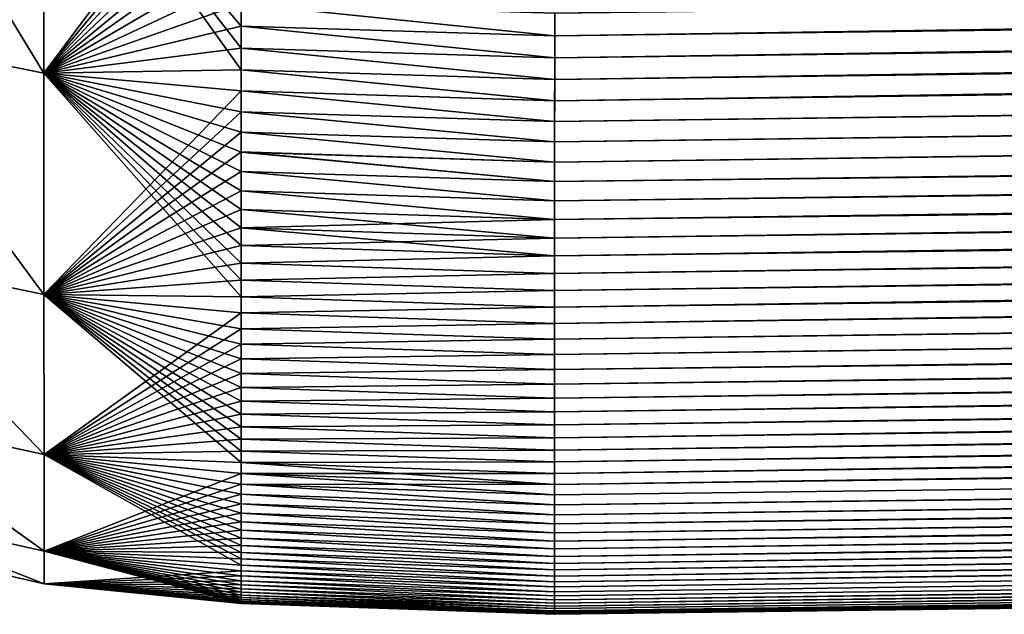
# Model space of a CAD drawing. Header units: metres. Extents: x -2 to 85, y -75 to 96.
# Tile 30 of 256: x 13.247 to 13.437, y -70.995 to -70.881. Entities that reach past the tile are written whole.
import ezdxf

# ---------------------------------------------------------------- set-up
doc = ezdxf.new("R2010")
doc.units = ezdxf.units.M
doc.layers.add('solid_20204500', color=7, linetype='CONTINUOUS')

msp = doc.modelspace()

# ---------------------------------------------------------------- linework, layer by layer
at = {"layer": 'solid_20204500'}
for points in [[(13.349988, -70.89637, 2.429424), (30.022377, -70.678314, 2.210767), (30.022783, -70.643669, 2.276404)], [(13.34999, -70.892273, 2.437833), (13.349988, -70.89637, 2.429424), (30.022783, -70.643669, 2.276404)], [(13.349992, -70.8881, 2.446201), (13.34999, -70.892273, 2.437833), (30.022783, -70.643669, 2.276404)], [(13.349994, -70.883842, 2.454528), (13.349992, -70.8881, 2.446201), (30.022783, -70.643669, 2.276404)], [(13.349996, -70.879517, 2.462812), (13.349994, -70.883842, 2.454528), (30.022783, -70.643669, 2.276404)], [(13.349982, -70.908195, 2.403963), (30.022181, -70.691193, 2.182922), (30.022377, -70.678314, 2.210767)], [(13.349984, -70.904335, 2.412488), (13.349982, -70.908195, 2.403963), (30.022377, -70.678314, 2.210767)], [(13.349986, -70.900391, 2.420975), (13.349984, -70.904335, 2.412488), (30.022377, -70.678314, 2.210767)], [(13.349985, -70.900391, -2.420975), (30.022377, -70.678314, -2.210768), (30.022181, -70.691193, -2.182922)], [(13.349985, -70.900391, -2.420975), (13.349987, -70.89637, -2.429424), (30.022377, -70.678314, -2.210768)], [(13.349988, -70.89637, 2.429424), (13.349986, -70.900391, 2.420975), (30.022377, -70.678314, 2.210767)], [(13.349987, -70.89637, -2.429424), (13.349989, -70.892273, -2.437833), (30.022377, -70.678314, -2.210768)], [(13.349989, -70.892273, -2.437833), (13.349991, -70.8881, -2.446201), (30.022377, -70.678314, -2.210768)], [(13.349991, -70.8881, -2.446201), (13.349993, -70.883842, -2.454528), (30.022377, -70.678314, -2.210768)], [(13.349993, -70.883842, -2.454528), (13.349995, -70.879517, -2.462812), (30.022377, -70.678314, -2.210768)], [(13.349967, -70.939331, 2.325713), (30.021578, -70.721359, 2.106683), (30.022181, -70.691193, 2.182922)], [(13.349968, -70.936195, 2.334531), (13.349967, -70.939331, 2.325713), (30.022181, -70.691193, 2.182922)], [(13.34997, -70.932983, 2.34332), (13.349968, -70.936195, 2.334531), (30.022181, -70.691193, 2.182922)], [(13.349972, -70.929688, 2.352079), (13.34997, -70.932983, 2.34332), (30.022181, -70.691193, 2.182922)], [(13.349973, -70.926308, 2.360809), (13.349972, -70.929688, 2.352079), (30.022181, -70.691193, 2.182922)], [(13.349975, -70.922852, 2.369507), (13.349973, -70.926308, 2.360809), (30.022181, -70.691193, 2.182922)], [(13.349977, -70.919304, 2.378172), (13.349975, -70.922852, 2.369507), (30.022181, -70.691193, 2.182922)], [(13.349978, -70.91568, 2.386804), (13.349977, -70.919304, 2.378172), (30.022181, -70.691193, 2.182922)], [(13.34998, -70.91198, 2.395401), (13.349978, -70.91568, 2.386804), (30.022181, -70.691193, 2.182922)], [(13.349979, -70.91198, -2.395401), (30.022181, -70.691193, -2.182922), (30.021578, -70.721359, -2.106684)], [(13.349979, -70.91198, -2.395401), (13.349981, -70.908195, -2.403963), (30.022181, -70.691193, -2.182922)], [(13.349982, -70.908195, 2.403963), (13.34998, -70.91198, 2.395401), (30.022181, -70.691193, 2.182922)], [(13.349981, -70.908195, -2.403963), (13.349983, -70.904335, -2.412488), (30.022181, -70.691193, -2.182922)], [(13.349983, -70.904335, -2.412488), (13.349985, -70.900391, -2.420975), (30.022181, -70.691193, -2.182922)], [(13.349964, -70.942375, -2.316869), (30.021578, -70.721359, -2.106684), (30.021389, -70.728683, -2.084897)], [(13.349964, -70.942375, -2.316869), (13.349965, -70.939331, -2.325713), (30.021578, -70.721359, -2.106684)], [(13.349964, -70.945343, 2.307998), (30.021389, -70.728683, 2.084896), (30.021578, -70.721359, 2.106683)], [(13.349965, -70.942375, 2.316869), (13.349964, -70.945343, 2.307998), (30.021578, -70.721359, 2.106683)], [(13.349965, -70.939331, -2.325713), (13.349967, -70.936195, -2.334531), (30.021578, -70.721359, -2.106684)], [(13.349967, -70.939331, 2.325713), (13.349965, -70.942375, 2.316869), (30.021578, -70.721359, 2.106683)], [(13.349967, -70.936195, -2.334531), (13.349969, -70.932983, -2.34332), (30.021578, -70.721359, -2.106684)], [(13.349969, -70.932983, -2.34332), (13.34997, -70.929688, -2.352079), (30.021578, -70.721359, -2.106684)], [(13.34997, -70.929688, -2.352079), (13.349972, -70.926308, -2.360809), (30.021578, -70.721359, -2.106684)], [(13.349972, -70.926308, -2.360809), (13.349974, -70.922852, -2.369507), (30.021578, -70.721359, -2.106684)], [(13.349974, -70.922852, -2.369507), (13.349976, -70.919304, -2.378172), (30.021578, -70.721359, -2.106684)], [(13.349976, -70.919304, -2.378172), (13.349977, -70.91568, -2.386804), (30.021578, -70.721359, -2.106684)], [(13.349977, -70.91568, -2.386804), (13.349979, -70.91198, -2.395401), (30.021578, -70.721359, -2.106684)], [(13.349958, -70.970352, 2.218008), (30.020569, -70.752396, 1.998575), (30.021389, -70.728683, 2.084896)], [(13.349958, -70.968231, 2.227104), (13.349958, -70.970352, 2.218008), (30.021389, -70.728683, 2.084896)], [(13.349958, -70.966026, 2.23618), (13.349958, -70.968231, 2.227104), (30.021389, -70.728683, 2.084896)], [(13.349958, -70.963737, 2.245235), (13.349958, -70.966026, 2.23618), (30.021389, -70.728683, 2.084896)], [(13.349958, -70.961357, 2.254269), (13.349958, -70.963737, 2.245235), (30.021389, -70.728683, 2.084896)], [(13.349959, -70.9589, 2.263282), (13.349958, -70.961357, 2.254269), (30.021389, -70.728683, 2.084896)], [(13.34996, -70.95636, 2.272272), (13.349959, -70.9589, 2.263282), (30.021389, -70.728683, 2.084896)], [(13.34996, -70.953728, 2.281239), (13.34996, -70.95636, 2.272272), (30.021389, -70.728683, 2.084896)], [(13.349961, -70.951019, 2.290183), (13.34996, -70.953728, 2.281239), (30.021389, -70.728683, 2.084896)], [(13.349961, -70.948219, -2.299103), (30.021389, -70.728683, -2.084897), (30.020569, -70.752396, -1.998576)], [(13.349961, -70.948219, -2.299103), (13.349962, -70.945343, -2.307998), (30.021389, -70.728683, -2.084897)], [(13.349962, -70.948219, 2.299103), (13.349961, -70.951019, 2.290183), (30.021389, -70.728683, 2.084896)], [(13.349962, -70.945343, -2.307998), (13.349964, -70.942375, -2.316869), (30.021389, -70.728683, -2.084897)], [(13.349964, -70.945343, 2.307998), (13.349962, -70.948219, 2.299103), (30.021389, -70.728683, 2.084896)], [(13.349957, -70.972389, -2.208892), (30.020569, -70.752396, -1.998576), (30.020414, -70.755714, -1.983431)], [(13.349957, -70.961357, -2.254269), (13.349958, -70.9589, -2.263282), (30.020569, -70.752396, -1.998576)], [(13.349957, -70.963737, -2.245235), (13.349957, -70.961357, -2.254269), (30.020569, -70.752396, -1.998576)], [(13.349957, -70.966026, -2.23618), (13.349957, -70.963737, -2.245235), (30.020569, -70.752396, -1.998576)], [(13.349957, -70.968231, -2.227104), (13.349957, -70.966026, -2.23618), (30.020569, -70.752396, -1.998576)], [(13.349957, -70.970352, -2.218008), (13.349957, -70.968231, -2.227104), (30.020569, -70.752396, -1.998576)], [(13.349957, -70.972389, -2.208892), (13.349957, -70.970352, -2.218008), (30.020569, -70.752396, -1.998576)], [(13.349958, -70.95636, -2.272272), (13.349959, -70.953728, -2.281239), (30.020569, -70.752396, -1.998576)], [(13.349958, -70.9589, -2.263282), (13.349958, -70.95636, -2.272272), (30.020569, -70.752396, -1.998576)], [(13.349958, -70.972389, 2.208892), (30.020414, -70.755714, 1.983431), (30.020569, -70.752396, 1.998575)], [(13.349958, -70.970352, 2.218008), (13.349958, -70.972389, 2.208892), (30.020569, -70.752396, 1.998575)], [(13.349959, -70.953728, -2.281239), (13.34996, -70.951019, -2.290183), (30.020569, -70.752396, -1.998576)], [(13.34996, -70.951019, -2.290183), (13.349961, -70.948219, -2.299103), (30.020569, -70.752396, -1.998576)], [(13.349957, -70.974335, -2.199757), (30.020414, -70.755714, -1.983431), (30.019369, -70.771034, -1.888229)], [(13.349957, -70.974335, -2.199757), (13.349957, -70.972389, -2.208892), (30.020414, -70.755714, -1.983431)], [(13.349958, -70.974335, 2.199757), (13.349959, -70.976204, 2.190604), (30.020414, -70.755714, 1.983431)], [(13.349958, -70.972389, 2.208892), (13.349958, -70.974335, 2.199757), (30.020414, -70.755714, 1.983431)], [(13.349959, -70.977982, 2.181433), (13.34996, -70.979675, 2.172245), (30.020414, -70.755714, 1.983431)], [(13.349959, -70.976204, 2.190604), (13.349959, -70.977982, 2.181433), (30.020414, -70.755714, 1.983431)], [(13.34996, -70.981285, 2.16304), (13.349961, -70.982811, 2.153819), (30.020414, -70.755714, 1.983431)], [(13.34996, -70.979675, 2.172245), (13.34996, -70.981285, 2.16304), (30.020414, -70.755714, 1.983431)], [(13.349961, -70.982811, 2.153819), (13.349962, -70.984245, 2.144582), (30.020414, -70.755714, 1.983431)], [(13.349962, -70.984245, 2.144582), (13.349963, -70.985596, 2.135332), (30.020414, -70.755714, 1.983431)], [(13.349963, -70.985596, 2.135332), (13.349964, -70.986862, 2.126069), (30.020414, -70.755714, 1.983431)], [(13.349964, -70.986862, 2.126069), (13.349965, -70.988037, 2.116794), (30.020414, -70.755714, 1.983431)], [(13.349965, -70.988037, 2.116794), (13.349967, -70.989128, 2.107508), (30.020414, -70.755714, 1.983431)], [(13.349967, -70.989128, 2.107508), (30.019369, -70.771034, 1.888228), (30.020414, -70.755714, 1.983431)], [(13.349957, -70.976204, -2.190604), (13.349957, -70.974335, -2.199757), (30.019369, -70.771034, -1.888229)], [(13.349958, -70.977982, -2.181433), (13.349957, -70.976204, -2.190604), (30.019369, -70.771034, -1.888229)], [(13.349959, -70.979675, -2.172245), (13.349958, -70.977982, -2.181433), (30.019369, -70.771034, -1.888229)], [(13.349959, -70.981285, -2.16304), (13.349959, -70.979675, -2.172245), (30.019369, -70.771034, -1.888229)], [(13.34996, -70.982811, -2.153819), (13.349959, -70.981285, -2.16304), (30.019369, -70.771034, -1.888229)], [(13.349961, -70.984245, -2.144582), (13.34996, -70.982811, -2.153819), (30.019369, -70.771034, -1.888229)], [(13.349962, -70.985596, -2.135332), (13.349961, -70.984245, -2.144582), (30.019369, -70.771034, -1.888229)], [(13.349963, -70.986862, -2.126069), (13.349962, -70.985596, -2.135332), (30.019369, -70.771034, -1.888229)], [(13.349964, -70.988037, -2.116794), (13.349963, -70.986862, -2.126069), (30.019369, -70.771034, -1.888229)], [(13.349966, -70.989128, -2.107508), (13.349964, -70.988037, -2.116794), (30.019369, -70.771034, -1.888229)], [(13.349967, -70.990128, -2.098212), (13.349966, -70.989128, -2.107508), (30.019369, -70.771034, -1.888229)], [(13.349967, -70.990128, -2.098212), (30.019369, -70.771034, -1.888229), (30.019272, -70.771919, -1.879968)], [(13.349967, -70.989128, 2.107508), (13.349968, -70.990128, 2.098212), (30.019369, -70.771034, 1.888228)], [(13.349968, -70.990128, 2.098212), (30.019272, -70.771919, 1.879968), (30.019369, -70.771034, 1.888228)], [(13.349969, -70.991051, -2.088906), (13.349967, -70.990128, -2.098212), (30.019272, -70.771919, -1.879968)], [(13.349968, -70.990128, 2.098212), (13.34997, -70.991051, 2.088906), (30.019272, -70.771919, 1.879968)], [(13.349969, -70.991051, -2.088906), (30.019272, -70.771919, -1.879968), (30.017984, -70.777222, -1.777308)], [(13.34997, -70.991051, 2.088906), (13.349972, -70.991875, 2.079592), (30.019272, -70.771919, 1.879968)], [(13.349972, -70.991875, 2.079592), (13.349974, -70.992622, 2.070269), (30.019272, -70.771919, 1.879968)], [(13.349974, -70.992622, 2.070269), (13.349977, -70.993279, 2.06094), (30.019272, -70.771919, 1.879968)], [(13.349977, -70.993279, 2.06094), (13.349979, -70.993843, 2.051604), (30.019272, -70.771919, 1.879968)], [(13.349979, -70.993843, 2.051604), (13.349982, -70.994324, 2.042263), (30.019272, -70.771919, 1.879968)], [(13.349982, -70.994324, 2.042263), (13.349985, -70.99472, 2.032917), (30.019272, -70.771919, 1.879968)], [(13.349985, -70.99472, 2.032917), (13.349988, -70.995026, 2.023567), (30.019272, -70.771919, 1.879968)], [(13.349988, -70.995026, 2.023567), (13.349992, -70.995247, 2.014215), (30.019272, -70.771919, 1.879968)], [(13.349992, -70.995247, 2.014215), (13.349996, -70.995377, 2.00486), (30.019272, -70.771919, 1.879968)], [(13.349996, -70.995377, 2.00486), (13.35, -70.995415, 1.995504), (30.019272, -70.771919, 1.879968)], [(13.35, -70.995415, 1.995504), (21.683992, -70.886322, 1.886406), (30.019272, -70.771919, 1.879968)], [(13.349971, -70.991875, -2.079592), (13.349969, -70.991051, -2.088906), (30.017984, -70.777222, -1.777308)], [(13.349974, -70.992622, -2.070269), (13.349971, -70.991875, -2.079592), (30.017984, -70.777222, -1.777308)], [(13.349976, -70.993279, -2.06094), (13.349974, -70.992622, -2.070269), (30.017984, -70.777222, -1.777308)], [(13.349978, -70.993843, -2.051604), (13.349976, -70.993279, -2.06094), (30.017984, -70.777222, -1.777308)], [(13.349981, -70.994324, -2.042263), (13.349978, -70.993843, -2.051604), (30.017984, -70.777222, -1.777308)], [(13.349984, -70.99472, -2.032917), (13.349981, -70.994324, -2.042263), (30.017984, -70.777222, -1.777308)], [(13.349988, -70.995026, -2.023567), (13.349984, -70.99472, -2.032917), (30.017984, -70.777222, -1.777308)], [(13.349992, -70.995247, -2.014215), (13.349988, -70.995026, -2.023567), (30.017984, -70.777222, -1.777308)], [(13.349992, -70.995247, -2.014215), (30.017984, -70.777222, -1.777308), (21.683992, -70.886322, -1.886406)], [(13.214342, -70.829941, -2.51984), (13.251477, -70.837158, -2.524389), (13.25149, -70.891075, -2.426834)], [(13.214345, -70.883537, -2.422814), (13.214342, -70.829941, -2.51984), (13.25149, -70.891075, -2.426834)], [(13.214349, -70.829941, 2.519841), (13.214343, -70.88353, 2.422824), (13.25149, -70.891075, 2.426834)], [(13.214349, -70.829941, 2.519841), (13.25149, -70.891075, 2.426834), (13.251477, -70.837158, 2.524389)], [(13.251477, -70.837158, -2.524389), (13.289531, -70.877663, -2.461748), (13.289531, -70.881989, -2.45348)], [(13.251477, -70.837158, -2.524389), (13.289531, -70.881989, -2.45348), (13.289531, -70.88623, -2.445171)], [(13.251477, -70.837158, -2.524389), (13.289531, -70.88623, -2.445171), (13.289531, -70.890396, -2.436823)], [(13.25149, -70.891075, -2.426834), (13.251477, -70.837158, -2.524389), (13.289531, -70.890396, -2.436823)], [(13.251477, -70.837158, 2.524389), (13.25149, -70.891075, 2.426834), (13.289532, -70.840363, 2.526369)], [(13.25149, -70.891075, 2.426834), (13.289532, -70.845284, 2.518446), (13.289532, -70.840363, 2.526369)], [(13.25149, -70.891075, 2.426834), (13.289532, -70.850136, 2.510478), (13.289532, -70.845284, 2.518446)], [(13.25149, -70.891075, 2.426834), (13.289532, -70.854912, 2.502465), (13.289532, -70.850136, 2.510478)], [(13.25149, -70.891075, 2.426834), (13.289531, -70.859619, 2.494408), (13.289532, -70.854912, 2.502465)], [(13.25149, -70.891075, 2.426834), (13.289531, -70.864243, 2.486307), (13.289531, -70.859619, 2.494408)], [(13.25149, -70.891075, 2.426834), (13.289531, -70.868797, 2.478163), (13.289531, -70.864243, 2.486307)], [(13.25149, -70.891075, 2.426834), (13.289531, -70.873268, 2.469976), (13.289531, -70.868797, 2.478163)], [(13.25149, -70.891075, 2.426834), (13.289531, -70.877663, 2.461749), (13.289531, -70.873268, 2.469976)], [(13.25149, -70.891075, 2.426834), (13.289531, -70.881989, 2.45348), (13.289531, -70.877663, 2.461749)], [(13.289531, -70.877663, -2.461748), (13.349995, -70.879517, -2.462812), (13.349993, -70.883842, -2.454528)], [(13.289531, -70.881989, -2.45348), (13.289531, -70.877663, -2.461748), (13.349993, -70.883842, -2.454528)], [(13.289531, -70.877663, 2.461749), (13.349994, -70.883842, 2.454528), (13.349996, -70.879517, 2.462812)], [(13.289531, -70.877663, 2.461749), (13.289531, -70.881989, 2.45348), (13.349994, -70.883842, 2.454528)], [(13.214343, -70.88353, 2.422824), (13.214327, -70.925949, 2.320225), (13.251506, -70.933739, 2.323856)], [(13.214337, -70.925964, -2.320205), (13.214345, -70.883537, -2.422814), (13.251506, -70.933739, -2.323856)], [(13.214343, -70.88353, 2.422824), (13.251506, -70.933739, 2.323856), (13.25149, -70.891075, 2.426834)], [(13.214345, -70.883537, -2.422814), (13.25149, -70.891075, -2.426834), (13.251506, -70.933739, -2.323856)], [(13.25149, -70.891075, 2.426834), (13.289531, -70.88623, 2.445172), (13.289531, -70.881989, 2.45348)], [(13.289531, -70.881989, -2.45348), (13.349993, -70.883842, -2.454528), (13.349991, -70.8881, -2.446201)], [(13.289531, -70.88623, -2.445171), (13.289531, -70.881989, -2.45348), (13.349991, -70.8881, -2.446201)], [(13.289531, -70.881989, 2.45348), (13.349992, -70.8881, 2.446201), (13.349994, -70.883842, 2.454528)], [(13.289531, -70.881989, 2.45348), (13.289531, -70.88623, 2.445172), (13.349992, -70.8881, 2.446201)], [(13.25149, -70.891075, 2.426834), (13.289531, -70.890396, 2.436824), (13.289531, -70.88623, 2.445172)], [(13.289531, -70.88623, -2.445171), (13.349991, -70.8881, -2.446201), (13.349989, -70.892273, -2.437833)], [(13.289531, -70.890396, -2.436823), (13.289531, -70.88623, -2.445171), (13.349989, -70.892273, -2.437833)], [(13.289531, -70.88623, 2.445172), (13.34999, -70.892273, 2.437833), (13.349992, -70.8881, 2.446201)], [(13.289531, -70.88623, 2.445172), (13.289531, -70.890396, 2.436824), (13.34999, -70.892273, 2.437833)], [(21.683992, -70.886322, -1.886406), (13.349996, -70.995377, -2.00486), (13.349992, -70.995247, -2.014215)], [(13.349996, -70.995377, -2.00486), (21.683992, -70.886322, -1.886406), (13.35, -70.995415, -1.995504)], [(13.35, -70.995415, 1.995504), (13.35, -70.995415, -1.995504), (21.683992, -70.886322, -1.886406)], [(13.35, -70.995415, 1.995504), (21.683992, -70.886322, -1.886406), (21.683992, -70.886322, 1.886406)], [(13.25149, -70.891075, -2.426834), (13.289531, -70.890396, -2.436823), (13.289531, -70.894478, -2.428437)], [(13.25149, -70.891075, 2.426834), (13.289531, -70.894478, 2.428437), (13.289531, -70.890396, 2.436824)], [(13.25149, -70.891075, -2.426834), (13.289531, -70.894478, -2.428437), (13.289531, -70.898491, -2.420013)], [(13.25149, -70.891075, -2.426834), (13.289531, -70.898491, -2.420013), (13.289531, -70.90242, -2.411551)], [(13.25149, -70.891075, -2.426834), (13.289531, -70.90242, -2.411551), (13.289531, -70.906273, -2.403054)], [(13.25149, -70.891075, -2.426834), (13.289531, -70.906273, -2.403054), (13.289531, -70.910042, -2.39452)], [(13.25149, -70.891075, -2.426834), (13.289531, -70.910042, -2.39452), (13.289531, -70.913727, -2.385952)], [(13.25149, -70.891075, -2.426834), (13.289531, -70.913727, -2.385952), (13.289531, -70.917343, -2.37735)], [(13.25149, -70.891075, -2.426834), (13.289531, -70.917343, -2.37735), (13.289531, -70.920868, -2.368714)], [(13.25149, -70.891075, -2.426834), (13.289531, -70.920868, -2.368714), (13.289531, -70.924316, -2.360045)], [(13.25149, -70.891075, -2.426834), (13.289531, -70.924316, -2.360045), (13.289531, -70.927689, -2.351345)], [(13.25149, -70.891075, -2.426834), (13.289531, -70.927689, -2.351345), (13.289531, -70.930969, -2.342614)], [(13.25149, -70.891075, -2.426834), (13.289531, -70.930969, -2.342614), (13.289531, -70.934174, -2.333852)], [(13.251506, -70.933739, -2.323856), (13.25149, -70.891075, -2.426834), (13.289531, -70.934174, -2.333852)], [(13.25149, -70.891075, 2.426834), (13.251506, -70.933739, 2.323856), (13.289531, -70.894478, 2.428437)], [(13.289531, -70.890396, -2.436823), (13.349989, -70.892273, -2.437833), (13.349987, -70.89637, -2.429424)], [(13.289531, -70.894478, -2.428437), (13.289531, -70.890396, -2.436823), (13.349987, -70.89637, -2.429424)], [(13.289531, -70.890396, 2.436824), (13.349988, -70.89637, 2.429424), (13.34999, -70.892273, 2.437833)], [(13.289531, -70.890396, 2.436824), (13.289531, -70.894478, 2.428437), (13.349988, -70.89637, 2.429424)], [(13.251506, -70.933739, 2.323856), (13.289531, -70.898491, 2.420013), (13.289531, -70.894478, 2.428437)], [(13.289531, -70.894478, -2.428437), (13.349987, -70.89637, -2.429424), (13.349985, -70.900391, -2.420975)], [(13.289531, -70.898491, -2.420013), (13.289531, -70.894478, -2.428437), (13.349985, -70.900391, -2.420975)], [(13.289531, -70.894478, 2.428437), (13.349986, -70.900391, 2.420975), (13.349988, -70.89637, 2.429424)], [(13.289531, -70.894478, 2.428437), (13.289531, -70.898491, 2.420013), (13.349986, -70.900391, 2.420975)], [(13.251506, -70.933739, 2.323856), (13.289531, -70.90242, 2.411552), (13.289531, -70.898491, 2.420013)], [(13.289531, -70.898491, -2.420013), (13.349985, -70.900391, -2.420975), (13.349983, -70.904335, -2.412488)], [(13.289531, -70.90242, -2.411551), (13.289531, -70.898491, -2.420013), (13.349983, -70.904335, -2.412488)], [(13.289531, -70.898491, 2.420013), (13.349984, -70.904335, 2.412488), (13.349986, -70.900391, 2.420975)], [(13.289531, -70.898491, 2.420013), (13.289531, -70.90242, 2.411552), (13.349984, -70.904335, 2.412488)], [(13.251506, -70.933739, 2.323856), (13.289531, -70.906265, 2.403054), (13.289531, -70.90242, 2.411552)], [(13.289531, -70.90242, -2.411551), (13.349983, -70.904335, -2.412488), (13.349981, -70.908195, -2.403963)], [(13.289531, -70.906273, -2.403054), (13.289531, -70.90242, -2.411551), (13.349981, -70.908195, -2.403963)], [(13.289531, -70.90242, 2.411552), (13.349982, -70.908195, 2.403963), (13.349984, -70.904335, 2.412488)], [(13.289531, -70.90242, 2.411552), (13.289531, -70.906265, 2.403054), (13.349982, -70.908195, 2.403963)], [(13.251506, -70.933739, 2.323856), (13.289531, -70.910042, 2.394521), (13.289531, -70.906265, 2.403054)], [(13.289531, -70.906265, 2.403054), (13.34998, -70.91198, 2.395401), (13.349982, -70.908195, 2.403963)], [(13.289531, -70.906265, 2.403054), (13.289531, -70.910042, 2.394521), (13.34998, -70.91198, 2.395401)], [(13.289531, -70.906273, -2.403054), (13.349981, -70.908195, -2.403963), (13.349979, -70.91198, -2.395401)], [(13.289531, -70.910042, -2.39452), (13.289531, -70.906273, -2.403054), (13.349979, -70.91198, -2.395401)], [(13.251506, -70.933739, 2.323856), (13.289531, -70.913727, 2.385953), (13.289531, -70.910042, 2.394521)], [(13.289531, -70.910042, -2.39452), (13.349979, -70.91198, -2.395401), (13.349977, -70.91568, -2.386804)], [(13.289531, -70.913727, -2.385952), (13.289531, -70.910042, -2.39452), (13.349977, -70.91568, -2.386804)], [(13.289531, -70.910042, 2.394521), (13.349978, -70.91568, 2.386804), (13.34998, -70.91198, 2.395401)], [(13.289531, -70.910042, 2.394521), (13.289531, -70.913727, 2.385953), (13.349978, -70.91568, 2.386804)], [(13.251506, -70.933739, 2.323856), (13.289531, -70.917343, 2.37735), (13.289531, -70.913727, 2.385953)], [(13.289531, -70.913727, -2.385952), (13.349977, -70.91568, -2.386804), (13.349976, -70.919304, -2.378172)], [(13.289531, -70.917343, -2.37735), (13.289531, -70.913727, -2.385952), (13.349976, -70.919304, -2.378172)], [(13.289531, -70.913727, 2.385953), (13.349977, -70.919304, 2.378172), (13.349978, -70.91568, 2.386804)], [(13.289531, -70.913727, 2.385953), (13.289531, -70.917343, 2.37735), (13.349977, -70.919304, 2.378172)], [(13.251506, -70.933739, 2.323856), (13.289531, -70.920868, 2.368714), (13.289531, -70.917343, 2.37735)], [(13.289531, -70.917343, -2.37735), (13.349976, -70.919304, -2.378172), (13.349974, -70.922852, -2.369507)], [(13.289531, -70.920868, -2.368714), (13.289531, -70.917343, -2.37735), (13.349974, -70.922852, -2.369507)], [(13.289531, -70.917343, 2.37735), (13.289531, -70.920868, 2.368714), (13.349977, -70.919304, 2.378172)], [(13.289531, -70.920868, 2.368714), (13.349975, -70.922852, 2.369507), (13.349977, -70.919304, 2.378172)], [(13.251506, -70.933739, 2.323856), (13.289531, -70.924316, 2.360046), (13.289531, -70.920868, 2.368714)], [(13.289531, -70.920868, -2.368714), (13.349974, -70.922852, -2.369507), (13.349972, -70.926308, -2.360809)], [(13.289531, -70.924316, -2.360045), (13.289531, -70.920868, -2.368714), (13.349972, -70.926308, -2.360809)], [(13.289531, -70.920868, 2.368714), (13.289531, -70.924316, 2.360046), (13.349975, -70.922852, 2.369507)], [(13.289531, -70.924316, 2.360046), (13.349973, -70.926308, 2.360809), (13.349975, -70.922852, 2.369507)], [(13.251506, -70.933739, 2.323856), (13.289531, -70.927689, 2.351346), (13.289531, -70.924316, 2.360046)], [(13.289531, -70.927689, -2.351345), (13.289531, -70.924316, -2.360045), (13.349972, -70.926308, -2.360809)], [(13.289531, -70.924316, 2.360046), (13.289531, -70.927689, 2.351346), (13.349973, -70.926308, 2.360809)], [(13.214327, -70.925949, 2.320225), (13.21431, -70.956528, 2.213659), (13.251526, -70.9646, 2.216749)], [(13.214323, -70.956535, -2.213633), (13.214337, -70.925964, -2.320205), (13.251527, -70.9646, -2.216749)], [(13.214327, -70.925949, 2.320225), (13.251526, -70.9646, 2.216749), (13.251506, -70.933739, 2.323856)], [(13.214337, -70.925964, -2.320205), (13.251506, -70.933739, -2.323856), (13.251527, -70.9646, -2.216749)], [(13.289531, -70.927689, -2.351345), (13.349972, -70.926308, -2.360809), (13.34997, -70.929688, -2.352079)], [(13.289531, -70.927689, 2.351346), (13.349972, -70.929688, 2.352079), (13.349973, -70.926308, 2.360809)], [(13.251506, -70.933739, 2.323856), (13.289531, -70.930969, 2.342614), (13.289531, -70.927689, 2.351346)], [(13.289531, -70.930969, -2.342614), (13.289531, -70.927689, -2.351345), (13.34997, -70.929688, -2.352079)], [(13.289531, -70.927689, 2.351346), (13.289531, -70.930969, 2.342614), (13.349972, -70.929688, 2.352079)], [(13.251506, -70.933739, 2.323856), (13.289531, -70.934174, 2.333853), (13.289531, -70.930969, 2.342614)], [(13.289531, -70.930969, -2.342614), (13.34997, -70.929688, -2.352079), (13.349969, -70.932983, -2.34332)], [(13.289531, -70.930969, 2.342614), (13.34997, -70.932983, 2.34332), (13.349972, -70.929688, 2.352079)], [(13.289531, -70.934174, -2.333852), (13.289531, -70.930969, -2.342614), (13.349969, -70.932983, -2.34332)], [(13.289531, -70.930969, 2.342614), (13.289531, -70.934174, 2.333853), (13.34997, -70.932983, 2.34332)], [(13.289531, -70.934174, -2.333852), (13.349969, -70.932983, -2.34332), (13.349967, -70.936195, -2.334531)], [(13.289531, -70.934174, 2.333853), (13.349968, -70.936195, 2.334531), (13.34997, -70.932983, 2.34332)], [(13.251506, -70.933739, -2.323856), (13.289531, -70.934174, -2.333852), (13.289531, -70.937302, -2.325061)], [(13.251506, -70.933739, -2.323856), (13.289531, -70.937302, -2.325061), (13.289531, -70.940338, -2.316241)], [(13.251506, -70.933739, -2.323856), (13.289531, -70.940338, -2.316241), (13.289531, -70.943298, -2.307392)], [(13.251506, -70.933739, -2.323856), (13.289531, -70.943298, -2.307392), (13.289531, -70.946167, -2.298517)], [(13.251506, -70.933739, -2.323856), (13.289531, -70.946167, -2.298517), (13.289531, -70.948959, -2.289615)], [(13.251506, -70.933739, -2.323856), (13.289531, -70.948959, -2.289615), (13.289531, -70.951668, -2.280687)], [(13.251506, -70.933739, -2.323856), (13.289531, -70.951668, -2.280687), (13.289531, -70.954292, -2.271735)], [(13.251506, -70.933739, -2.323856), (13.289531, -70.954292, -2.271735), (13.289531, -70.956833, -2.262758)], [(13.251506, -70.933739, -2.323856), (13.289531, -70.956833, -2.262758), (13.289531, -70.95929, -2.253758)], [(13.251506, -70.933739, -2.323856), (13.289531, -70.95929, -2.253758), (13.289531, -70.961662, -2.244735)], [(13.251506, -70.933739, -2.323856), (13.289531, -70.961662, -2.244735), (13.289531, -70.963951, -2.235691)], [(13.251506, -70.933739, -2.323856), (13.289531, -70.963951, -2.235691), (13.289531, -70.966156, -2.226625)], [(13.251527, -70.9646, -2.216749), (13.251506, -70.933739, -2.323856), (13.289531, -70.966156, -2.226625)], [(13.251506, -70.933739, 2.323856), (13.289531, -70.937302, 2.325061), (13.289531, -70.934174, 2.333853)], [(13.251506, -70.933739, 2.323856), (13.251526, -70.9646, 2.216749), (13.289531, -70.937302, 2.325061)], [(13.289531, -70.937302, -2.325061), (13.289531, -70.934174, -2.333852), (13.349967, -70.936195, -2.334531)], [(13.289531, -70.934174, 2.333853), (13.289531, -70.937302, 2.325061), (13.349968, -70.936195, 2.334531)], [(13.289531, -70.937302, -2.325061), (13.349967, -70.936195, -2.334531), (13.349965, -70.939331, -2.325713)], [(13.289531, -70.937302, 2.325061), (13.349967, -70.939331, 2.325713), (13.349968, -70.936195, 2.334531)], [(13.251526, -70.9646, 2.216749), (13.289531, -70.940338, 2.316241), (13.289531, -70.937302, 2.325061)], [(13.289531, -70.940338, -2.316241), (13.289531, -70.937302, -2.325061), (13.349965, -70.939331, -2.325713)], [(13.289531, -70.937302, 2.325061), (13.289531, -70.940338, 2.316241), (13.349967, -70.939331, 2.325713)], [(13.251526, -70.9646, 2.216749), (13.289531, -70.943298, 2.307393), (13.289531, -70.940338, 2.316241)], [(13.289531, -70.940338, -2.316241), (13.349965, -70.939331, -2.325713), (13.349964, -70.942375, -2.316869)], [(13.289531, -70.940338, 2.316241), (13.349965, -70.942375, 2.316869), (13.349967, -70.939331, 2.325713)], [(13.289531, -70.943298, -2.307392), (13.289531, -70.940338, -2.316241), (13.349964, -70.942375, -2.316869)], [(13.289531, -70.940338, 2.316241), (13.289531, -70.943298, 2.307393), (13.349965, -70.942375, 2.316869)], [(13.289531, -70.943298, -2.307392), (13.349964, -70.942375, -2.316869), (13.349962, -70.945343, -2.307998)], [(13.289531, -70.943298, 2.307393), (13.349964, -70.945343, 2.307998), (13.349965, -70.942375, 2.316869)], [(13.251526, -70.9646, 2.216749), (13.289531, -70.946167, 2.298517), (13.289531, -70.943298, 2.307393)], [(13.289531, -70.946167, -2.298517), (13.289531, -70.943298, -2.307392), (13.349962, -70.945343, -2.307998)], [(13.289531, -70.943298, 2.307393), (13.289531, -70.946167, 2.298517), (13.349964, -70.945343, 2.307998)], [(13.251526, -70.9646, 2.216749), (13.289531, -70.948959, 2.289615), (13.289531, -70.946167, 2.298517)], [(13.289531, -70.946167, -2.298517), (13.349962, -70.945343, -2.307998), (13.349961, -70.948219, -2.299103)], [(13.289531, -70.946167, 2.298517), (13.349962, -70.948219, 2.299103), (13.349964, -70.945343, 2.307998)], [(13.289531, -70.948959, -2.289615), (13.289531, -70.946167, -2.298517), (13.349961, -70.948219, -2.299103)], [(13.289531, -70.946167, 2.298517), (13.289531, -70.948959, 2.289615), (13.349962, -70.948219, 2.299103)], [(13.251526, -70.9646, 2.216749), (13.289531, -70.951668, 2.280688), (13.289531, -70.948959, 2.289615)], [(13.289531, -70.948959, -2.289615), (13.349961, -70.948219, -2.299103), (13.34996, -70.951019, -2.290183)], [(13.289531, -70.948959, 2.289615), (13.349961, -70.951019, 2.290183), (13.349962, -70.948219, 2.299103)], [(13.289531, -70.951668, -2.280687), (13.289531, -70.948959, -2.289615), (13.34996, -70.951019, -2.290183)], [(13.289531, -70.948959, 2.289615), (13.289531, -70.951668, 2.280688), (13.349961, -70.951019, 2.290183)], [(13.251526, -70.9646, 2.216749), (13.289531, -70.954292, 2.271735), (13.289531, -70.951668, 2.280688)], [(13.289531, -70.951668, -2.280687), (13.34996, -70.951019, -2.290183), (13.349959, -70.953728, -2.281239)], [(13.289531, -70.951668, 2.280688), (13.34996, -70.953728, 2.281239), (13.349961, -70.951019, 2.290183)], [(13.289531, -70.954292, -2.271735), (13.289531, -70.951668, -2.280687), (13.349959, -70.953728, -2.281239)], [(13.289531, -70.951668, 2.280688), (13.289531, -70.954292, 2.271735), (13.34996, -70.953728, 2.281239)], [(13.289531, -70.954292, -2.271735), (13.349959, -70.953728, -2.281239), (13.349958, -70.95636, -2.272272)], [(13.289531, -70.954292, 2.271735), (13.34996, -70.95636, 2.272272), (13.34996, -70.953728, 2.281239)], [(13.251526, -70.9646, 2.216749), (13.289531, -70.956833, 2.262758), (13.289531, -70.954292, 2.271735)], [(13.289531, -70.956833, -2.262758), (13.289531, -70.954292, -2.271735), (13.349958, -70.95636, -2.272272)], [(13.289531, -70.954292, 2.271735), (13.289531, -70.956833, 2.262758), (13.34996, -70.95636, 2.272272)], [(13.21431, -70.956528, 2.213659), (13.214297, -70.974876, 2.104874), (13.25155, -70.983269, 2.10686)], [(13.214309, -70.974876, -2.104853), (13.214323, -70.956535, -2.213633), (13.25155, -70.983269, -2.10686)], [(13.21431, -70.956528, 2.213659), (13.25155, -70.983269, 2.10686), (13.251526, -70.9646, 2.216749)], [(13.214323, -70.956535, -2.213633), (13.251527, -70.9646, -2.216749), (13.25155, -70.983269, -2.10686)], [(13.251526, -70.9646, 2.216749), (13.289531, -70.95929, 2.253758), (13.289531, -70.956833, 2.262758)], [(13.289531, -70.956833, -2.262758), (13.349958, -70.95636, -2.272272), (13.349958, -70.9589, -2.263282)], [(13.289531, -70.956833, 2.262758), (13.349959, -70.9589, 2.263282), (13.34996, -70.95636, 2.272272)], [(13.289531, -70.95929, -2.253758), (13.289531, -70.956833, -2.262758), (13.349958, -70.9589, -2.263282)], [(13.289531, -70.956833, 2.262758), (13.289531, -70.95929, 2.253758), (13.349959, -70.9589, 2.263282)], [(13.251526, -70.9646, 2.216749), (13.289531, -70.961662, 2.244735), (13.289531, -70.95929, 2.253758)], [(13.289531, -70.95929, -2.253758), (13.349958, -70.9589, -2.263282), (13.349957, -70.961357, -2.254269)], [(13.289531, -70.95929, 2.253758), (13.349958, -70.961357, 2.254269), (13.349959, -70.9589, 2.263282)], [(13.289531, -70.961662, -2.244735), (13.289531, -70.95929, -2.253758), (13.349957, -70.961357, -2.254269)], [(13.289531, -70.95929, 2.253758), (13.289531, -70.961662, 2.244735), (13.349958, -70.961357, 2.254269)], [(13.289531, -70.961662, -2.244735), (13.349957, -70.961357, -2.254269), (13.349957, -70.963737, -2.245235)], [(13.289531, -70.961662, 2.244735), (13.349958, -70.963737, 2.245235), (13.349958, -70.961357, 2.254269)], [(13.251526, -70.9646, 2.216749), (13.289531, -70.963951, 2.235691), (13.289531, -70.961662, 2.244735)], [(13.289531, -70.963951, -2.235691), (13.289531, -70.961662, -2.244735), (13.349957, -70.963737, -2.245235)], [(13.289531, -70.961662, 2.244735), (13.289531, -70.963951, 2.235691), (13.349958, -70.963737, 2.245235)], [(13.251526, -70.9646, 2.216749), (13.28953, -70.966156, 2.226625), (13.289531, -70.963951, 2.235691)], [(13.251526, -70.9646, 2.216749), (13.28953, -70.968269, 2.21754), (13.28953, -70.966156, 2.226625)], [(13.251526, -70.9646, 2.216749), (13.25155, -70.983269, 2.10686), (13.28953, -70.968269, 2.21754)], [(13.251527, -70.9646, -2.216749), (13.289531, -70.966156, -2.226625), (13.289531, -70.968269, -2.217539)], [(13.251527, -70.9646, -2.216749), (13.289531, -70.968269, -2.217539), (13.28953, -70.970306, -2.208434)], [(13.251527, -70.9646, -2.216749), (13.28953, -70.970306, -2.208434), (13.28953, -70.972252, -2.199311)], [(13.251527, -70.9646, -2.216749), (13.28953, -70.972252, -2.199311), (13.28953, -70.974113, -2.190169)], [(13.251527, -70.9646, -2.216749), (13.28953, -70.974113, -2.190169), (13.28953, -70.975891, -2.18101)], [(13.251527, -70.9646, -2.216749), (13.28953, -70.975891, -2.18101), (13.28953, -70.977585, -2.171835)], [(13.251527, -70.9646, -2.216749), (13.28953, -70.977585, -2.171835), (13.28953, -70.979187, -2.162645)], [(13.251527, -70.9646, -2.216749), (13.28953, -70.979187, -2.162645), (13.28953, -70.980713, -2.15344)], [(13.251527, -70.9646, -2.216749), (13.28953, -70.980713, -2.15344), (13.28953, -70.98214, -2.144222)], [(13.251527, -70.9646, -2.216749), (13.28953, -70.98214, -2.144222), (13.28953, -70.98349, -2.13499)], [(13.251527, -70.9646, -2.216749), (13.28953, -70.98349, -2.13499), (13.28953, -70.984749, -2.125746)], [(13.251527, -70.9646, -2.216749), (13.28953, -70.984749, -2.125746), (13.28953, -70.985924, -2.116491)], [(13.25155, -70.983269, -2.10686), (13.251527, -70.9646, -2.216749), (13.28953, -70.985924, -2.116491)], [(13.289531, -70.963951, 2.235691), (13.28953, -70.966156, 2.226625), (13.349958, -70.966026, 2.23618)], [(13.289531, -70.963951, -2.235691), (13.349957, -70.963737, -2.245235), (13.349957, -70.966026, -2.23618)], [(13.289531, -70.963951, 2.235691), (13.349958, -70.966026, 2.23618), (13.349958, -70.963737, 2.245235)], [(13.289531, -70.966156, -2.226625), (13.289531, -70.963951, -2.235691), (13.349957, -70.966026, -2.23618)], [(13.28953, -70.966156, 2.226625), (13.349958, -70.968231, 2.227104), (13.349958, -70.966026, 2.23618)], [(13.28953, -70.966156, 2.226625), (13.28953, -70.968269, 2.21754), (13.349958, -70.968231, 2.227104)], [(13.289531, -70.966156, -2.226625), (13.349957, -70.966026, -2.23618), (13.349957, -70.968231, -2.227104)], [(13.289531, -70.966156, -2.226625), (13.349957, -70.968231, -2.227104), (13.349957, -70.970352, -2.218008)], [(13.289531, -70.968269, -2.217539), (13.289531, -70.966156, -2.226625), (13.349957, -70.970352, -2.218008)], [(13.25155, -70.983269, 2.10686), (13.28953, -70.970306, 2.208435), (13.28953, -70.968269, 2.21754)], [(13.28953, -70.968269, 2.21754), (13.349958, -70.970352, 2.218008), (13.349958, -70.968231, 2.227104)], [(13.28953, -70.970306, -2.208434), (13.289531, -70.968269, -2.217539), (13.349957, -70.972389, -2.208892)], [(13.28953, -70.968269, 2.21754), (13.28953, -70.970306, 2.208435), (13.349958, -70.970352, 2.218008)], [(13.289531, -70.968269, -2.217539), (13.349957, -70.970352, -2.218008), (13.349957, -70.972389, -2.208892)], [(13.25155, -70.983269, 2.10686), (13.28953, -70.972252, 2.199311), (13.28953, -70.970306, 2.208435)], [(13.28953, -70.970306, -2.208434), (13.349957, -70.972389, -2.208892), (13.349957, -70.974335, -2.199757)], [(13.28953, -70.972252, -2.199311), (13.28953, -70.970306, -2.208434), (13.349957, -70.974335, -2.199757)], [(13.28953, -70.970306, 2.208435), (13.349958, -70.974335, 2.199757), (13.349958, -70.972389, 2.208892)], [(13.28953, -70.970306, 2.208435), (13.28953, -70.972252, 2.199311), (13.349958, -70.974335, 2.199757)], [(13.28953, -70.970306, 2.208435), (13.349958, -70.972389, 2.208892), (13.349958, -70.970352, 2.218008)], [(13.25155, -70.983269, 2.10686), (13.28953, -70.974113, 2.190169), (13.28953, -70.972252, 2.199311)], [(13.28953, -70.972252, -2.199311), (13.349957, -70.974335, -2.199757), (13.349957, -70.976204, -2.190604)], [(13.28953, -70.974113, -2.190169), (13.28953, -70.972252, -2.199311), (13.349957, -70.976204, -2.190604)], [(13.28953, -70.972252, 2.199311), (13.349959, -70.976204, 2.190604), (13.349958, -70.974335, 2.199757)], [(13.28953, -70.972252, 2.199311), (13.28953, -70.974113, 2.190169), (13.349959, -70.976204, 2.190604)], [(13.25155, -70.983269, 2.10686), (13.28953, -70.975891, 2.18101), (13.28953, -70.974113, 2.190169)], [(13.28953, -70.974113, -2.190169), (13.349957, -70.976204, -2.190604), (13.349958, -70.977982, -2.181433)], [(13.28953, -70.975891, -2.18101), (13.28953, -70.974113, -2.190169), (13.349958, -70.977982, -2.181433)], [(13.28953, -70.974113, 2.190169), (13.349959, -70.977982, 2.181433), (13.349959, -70.976204, 2.190604)], [(13.28953, -70.974113, 2.190169), (13.28953, -70.975891, 2.18101), (13.349959, -70.977982, 2.181433)], [(13.214309, -70.974876, -2.104853), (13.251572, -70.989555, -1.995571), (13.214286, -70.980988, -1.995504)], [(13.214297, -70.974876, 2.104874), (13.214286, -70.980988, 1.995504), (13.251572, -70.989555, 1.995571)], [(13.214297, -70.974876, 2.104874), (13.251572, -70.989555, 1.995571), (13.25155, -70.983269, 2.10686)], [(13.214309, -70.974876, -2.104853), (13.25155, -70.983269, -2.10686), (13.251572, -70.989555, -1.995571)], [(13.25155, -70.983269, 2.10686), (13.28953, -70.977585, 2.171836), (13.28953, -70.975891, 2.18101)], [(13.28953, -70.975891, -2.18101), (13.349958, -70.977982, -2.181433), (13.349959, -70.979675, -2.172245)], [(13.28953, -70.977585, -2.171835), (13.28953, -70.975891, -2.18101), (13.349959, -70.979675, -2.172245)], [(13.28953, -70.975891, 2.18101), (13.34996, -70.979675, 2.172245), (13.349959, -70.977982, 2.181433)], [(13.28953, -70.975891, 2.18101), (13.28953, -70.977585, 2.171836), (13.34996, -70.979675, 2.172245)], [(13.25155, -70.983269, 2.10686), (13.28953, -70.979187, 2.162645), (13.28953, -70.977585, 2.171836)], [(13.28953, -70.977585, -2.171835), (13.349959, -70.979675, -2.172245), (13.349959, -70.981285, -2.16304)], [(13.28953, -70.979187, -2.162645), (13.28953, -70.977585, -2.171835), (13.349959, -70.981285, -2.16304)], [(13.28953, -70.977585, 2.171836), (13.34996, -70.981285, 2.16304), (13.34996, -70.979675, 2.172245)], [(13.28953, -70.977585, 2.171836), (13.28953, -70.979187, 2.162645), (13.34996, -70.981285, 2.16304)], [(13.25155, -70.983269, 2.10686), (13.28953, -70.980713, 2.15344), (13.28953, -70.979187, 2.162645)], [(13.28953, -70.979187, -2.162645), (13.349959, -70.981285, -2.16304), (13.34996, -70.982811, -2.153819)], [(13.28953, -70.980713, -2.15344), (13.28953, -70.979187, -2.162645), (13.34996, -70.982811, -2.153819)], [(13.28953, -70.979187, 2.162645), (13.349961, -70.982811, 2.153819), (13.34996, -70.981285, 2.16304)], [(13.28953, -70.979187, 2.162645), (13.28953, -70.980713, 2.15344), (13.349961, -70.982811, 2.153819)], [(13.214286, -70.980988, 1.995504), (13.214286, -70.980988, -1.995504), (13.251572, -70.989555, -1.995571)], [(13.214286, -70.980988, 1.995504), (13.251572, -70.989555, -1.995571), (13.251572, -70.989555, 1.995571)], [(13.25155, -70.983269, 2.10686), (13.28953, -70.98214, 2.144222), (13.28953, -70.980713, 2.15344)], [(13.25155, -70.983269, 2.10686), (13.289531, -70.98349, 2.13499), (13.28953, -70.98214, 2.144222)], [(13.28953, -70.980713, -2.15344), (13.34996, -70.982811, -2.153819), (13.349961, -70.984245, -2.144582)], [(13.28953, -70.98214, -2.144222), (13.28953, -70.980713, -2.15344), (13.349961, -70.984245, -2.144582)], [(13.28953, -70.980713, 2.15344), (13.349962, -70.984245, 2.144582), (13.349961, -70.982811, 2.153819)], [(13.28953, -70.980713, 2.15344), (13.28953, -70.98214, 2.144222), (13.349962, -70.984245, 2.144582)], [(13.28953, -70.98214, -2.144222), (13.349961, -70.984245, -2.144582), (13.349962, -70.985596, -2.135332)], [(13.28953, -70.98349, -2.13499), (13.28953, -70.98214, -2.144222), (13.349962, -70.985596, -2.135332)], [(13.28953, -70.98214, 2.144222), (13.349963, -70.985596, 2.135332), (13.349962, -70.984245, 2.144582)], [(13.28953, -70.98214, 2.144222), (13.289531, -70.98349, 2.13499), (13.349963, -70.985596, 2.135332)], [(13.25155, -70.983269, -2.10686), (13.28953, -70.985924, -2.116491), (13.289531, -70.987015, -2.107225)], [(13.25155, -70.983269, -2.10686), (13.289531, -70.987015, -2.107225), (13.289531, -70.988014, -2.097949)], [(13.25155, -70.983269, -2.10686), (13.289531, -70.988014, -2.097949), (13.289531, -70.98893, -2.088665)], [(13.25155, -70.983269, -2.10686), (13.289531, -70.98893, -2.088665), (13.289531, -70.989754, -2.079372)], [(13.25155, -70.983269, -2.10686), (13.289531, -70.989754, -2.079372), (13.289531, -70.990494, -2.070071)], [(13.25155, -70.983269, -2.10686), (13.289531, -70.990494, -2.070071), (13.289531, -70.99115, -2.060765)], [(13.25155, -70.983269, -2.10686), (13.289531, -70.99115, -2.060765), (13.289531, -70.991714, -2.051452)], [(13.25155, -70.983269, -2.10686), (13.289531, -70.991714, -2.051452), (13.289531, -70.992195, -2.042135)], [(13.25155, -70.983269, -2.10686), (13.289531, -70.992195, -2.042135), (13.289531, -70.992584, -2.032814)], [(13.25155, -70.983269, -2.10686), (13.289531, -70.992584, -2.032814), (13.289531, -70.992889, -2.023489)], [(13.25155, -70.983269, -2.10686), (13.289531, -70.992889, -2.023489), (13.289531, -70.993111, -2.014162)], [(13.25155, -70.983269, -2.10686), (13.289531, -70.993111, -2.014162), (13.289531, -70.99324, -2.004833)], [(13.251572, -70.989555, -1.995571), (13.25155, -70.983269, -2.10686), (13.289531, -70.99324, -2.004833)], [(13.25155, -70.983269, 2.10686), (13.289531, -70.987015, 2.107225), (13.289531, -70.985924, 2.116491)], [(13.25155, -70.983269, 2.10686), (13.251572, -70.989555, 1.995571), (13.289531, -70.987015, 2.107225)], [(13.25155, -70.983269, 2.10686), (13.289531, -70.985924, 2.116491), (13.289531, -70.984749, 2.125746)], [(13.25155, -70.983269, 2.10686), (13.289531, -70.984749, 2.125746), (13.289531, -70.98349, 2.13499)], [(13.28953, -70.98349, -2.13499), (13.349962, -70.985596, -2.135332), (13.349963, -70.986862, -2.126069)], [(13.28953, -70.984749, -2.125746), (13.28953, -70.98349, -2.13499), (13.349963, -70.986862, -2.126069)], [(13.289531, -70.98349, 2.13499), (13.349964, -70.986862, 2.126069), (13.349963, -70.985596, 2.135332)], [(13.289531, -70.98349, 2.13499), (13.289531, -70.984749, 2.125746), (13.349964, -70.986862, 2.126069)], [(13.28953, -70.984749, -2.125746), (13.349963, -70.986862, -2.126069), (13.349964, -70.988037, -2.116794)], [(13.28953, -70.985924, -2.116491), (13.28953, -70.984749, -2.125746), (13.349964, -70.988037, -2.116794)], [(13.28953, -70.985924, -2.116491), (13.349964, -70.988037, -2.116794), (13.349966, -70.989128, -2.107508)], [(13.289531, -70.987015, -2.107225), (13.28953, -70.985924, -2.116491), (13.349966, -70.989128, -2.107508)], [(13.289531, -70.984749, 2.125746), (13.349965, -70.988037, 2.116794), (13.349964, -70.986862, 2.126069)], [(13.289531, -70.984749, 2.125746), (13.289531, -70.985924, 2.116491), (13.349965, -70.988037, 2.116794)], [(13.289531, -70.985924, 2.116491), (13.349967, -70.989128, 2.107508), (13.349965, -70.988037, 2.116794)], [(13.289531, -70.985924, 2.116491), (13.289531, -70.987015, 2.107225), (13.349967, -70.989128, 2.107508)], [(13.251572, -70.989555, 1.995571), (13.289531, -70.988014, 2.097949), (13.289531, -70.987015, 2.107225)], [(13.251572, -70.989555, 1.995571), (13.289531, -70.98893, 2.088665), (13.289531, -70.988014, 2.097949)], [(13.289531, -70.987015, -2.107225), (13.349966, -70.989128, -2.107508), (13.349967, -70.990128, -2.098212)], [(13.289531, -70.988014, -2.097949), (13.289531, -70.987015, -2.107225), (13.349967, -70.990128, -2.098212)], [(13.289531, -70.987015, 2.107225), (13.349968, -70.990128, 2.098212), (13.349967, -70.989128, 2.107508)], [(13.289531, -70.987015, 2.107225), (13.289531, -70.988014, 2.097949), (13.349968, -70.990128, 2.098212)], [(13.289531, -70.988014, -2.097949), (13.349967, -70.990128, -2.098212), (13.349969, -70.991051, -2.088906)], [(13.289531, -70.98893, -2.088665), (13.289531, -70.988014, -2.097949), (13.349969, -70.991051, -2.088906)], [(13.289531, -70.988014, 2.097949), (13.34997, -70.991051, 2.088906), (13.349968, -70.990128, 2.098212)], [(13.289531, -70.988014, 2.097949), (13.289531, -70.98893, 2.088665), (13.34997, -70.991051, 2.088906)], [(13.251572, -70.989555, 1.995571), (13.289531, -70.989754, 2.079372), (13.289531, -70.98893, 2.088665)], [(13.251572, -70.989555, -1.995571), (13.289531, -70.99324, -2.004833), (13.28953, -70.993309, -1.995504)], [(13.251572, -70.989555, 1.995571), (13.251572, -70.989555, -1.995571), (13.28953, -70.993309, -1.995504)], [(13.251572, -70.989555, 1.995571), (13.28953, -70.993309, -1.995504), (13.28953, -70.993309, 1.995504)], [(13.251572, -70.989555, 1.995571), (13.28953, -70.993309, 1.995504), (13.289533, -70.99324, 2.004833)], [(13.251572, -70.989555, 1.995571), (13.289533, -70.99324, 2.004833), (13.289533, -70.993111, 2.014162)], [(13.251572, -70.989555, 1.995571), (13.289533, -70.993111, 2.014162), (13.289533, -70.992889, 2.023489)], [(13.251572, -70.989555, 1.995571), (13.289533, -70.992889, 2.023489), (13.289532, -70.992584, 2.032814)], [(13.251572, -70.989555, 1.995571), (13.289532, -70.992584, 2.032814), (13.289532, -70.992195, 2.042135)], [(13.251572, -70.989555, 1.995571), (13.289532, -70.992195, 2.042135), (13.289532, -70.991714, 2.051452)], [(13.251572, -70.989555, 1.995571), (13.289532, -70.991714, 2.051452), (13.289532, -70.99115, 2.060765)], [(13.251572, -70.989555, 1.995571), (13.289532, -70.99115, 2.060765), (13.289532, -70.990494, 2.070071)], [(13.251572, -70.989555, 1.995571), (13.289532, -70.990494, 2.070071), (13.289531, -70.989754, 2.079372)], [(13.289531, -70.98893, -2.088665), (13.349969, -70.991051, -2.088906), (13.349971, -70.991875, -2.079592)], [(13.289531, -70.989754, -2.079372), (13.289531, -70.98893, -2.088665), (13.349971, -70.991875, -2.079592)], [(13.289531, -70.98893, 2.088665), (13.349972, -70.991875, 2.079592), (13.34997, -70.991051, 2.088906)], [(13.289531, -70.98893, 2.088665), (13.289531, -70.989754, 2.079372), (13.349972, -70.991875, 2.079592)], [(13.289531, -70.989754, -2.079372), (13.349971, -70.991875, -2.079592), (13.349974, -70.992622, -2.070269)], [(13.289531, -70.990494, -2.070071), (13.289531, -70.989754, -2.079372), (13.349974, -70.992622, -2.070269)], [(13.289531, -70.989754, 2.079372), (13.349974, -70.992622, 2.070269), (13.349972, -70.991875, 2.079592)], [(13.289531, -70.989754, 2.079372), (13.289532, -70.990494, 2.070071), (13.349974, -70.992622, 2.070269)], [(13.289531, -70.990494, -2.070071), (13.349974, -70.992622, -2.070269), (13.349976, -70.993279, -2.06094)], [(13.289531, -70.99115, -2.060765), (13.289531, -70.990494, -2.070071), (13.349976, -70.993279, -2.06094)], [(13.289531, -70.99115, -2.060765), (13.349976, -70.993279, -2.06094), (13.349978, -70.993843, -2.051604)], [(13.289531, -70.991714, -2.051452), (13.289531, -70.99115, -2.060765), (13.349978, -70.993843, -2.051604)], [(13.289531, -70.991714, -2.051452), (13.349978, -70.993843, -2.051604), (13.349981, -70.994324, -2.042263)], [(13.289531, -70.992195, -2.042135), (13.289531, -70.991714, -2.051452), (13.349981, -70.994324, -2.042263)], [(13.289532, -70.990494, 2.070071), (13.349977, -70.993279, 2.06094), (13.349974, -70.992622, 2.070269)], [(13.289532, -70.990494, 2.070071), (13.289532, -70.99115, 2.060765), (13.349977, -70.993279, 2.06094)], [(13.289532, -70.99115, 2.060765), (13.349979, -70.993843, 2.051604), (13.349977, -70.993279, 2.06094)], [(13.289532, -70.99115, 2.060765), (13.289532, -70.991714, 2.051452), (13.349979, -70.993843, 2.051604)], [(13.289532, -70.991714, 2.051452), (13.349982, -70.994324, 2.042263), (13.349979, -70.993843, 2.051604)], [(13.289532, -70.991714, 2.051452), (13.289532, -70.992195, 2.042135), (13.349982, -70.994324, 2.042263)], [(13.319783, -70.994362, -1.995629), (13.28953, -70.993309, -1.995504), (13.289531, -70.99324, -2.004833)], [(13.289533, -70.99324, 2.004833), (13.28953, -70.993309, 1.995504), (13.319783, -70.994362, 1.995629)], [(13.319783, -70.994362, -1.995629), (13.35, -70.995415, -1.995504), (13.28953, -70.993309, -1.995504)], [(13.35, -70.995415, 1.995504), (13.28953, -70.993309, -1.995504), (13.35, -70.995415, -1.995504)], [(13.28953, -70.993309, 1.995504), (13.28953, -70.993309, -1.995504), (13.35, -70.995415, 1.995504)], [(13.28953, -70.993309, 1.995504), (13.35, -70.995415, 1.995504), (13.319783, -70.994362, 1.995629)], [(13.289531, -70.992195, -2.042135), (13.349981, -70.994324, -2.042263), (13.349984, -70.99472, -2.032917)], [(13.289531, -70.992584, -2.032814), (13.289531, -70.992195, -2.042135), (13.349984, -70.99472, -2.032917)], [(13.289531, -70.992584, -2.032814), (13.349984, -70.99472, -2.032917), (13.349988, -70.995026, -2.023567)], [(13.289531, -70.992889, -2.023489), (13.289531, -70.992584, -2.032814), (13.349988, -70.995026, -2.023567)], [(13.289531, -70.992889, -2.023489), (13.349988, -70.995026, -2.023567), (13.349992, -70.995247, -2.014215)], [(13.289531, -70.993111, -2.014162), (13.289531, -70.992889, -2.023489), (13.349992, -70.995247, -2.014215)], [(13.289531, -70.993111, -2.014162), (13.349992, -70.995247, -2.014215), (13.349996, -70.995377, -2.00486)], [(13.289531, -70.99324, -2.004833), (13.289531, -70.993111, -2.014162), (13.349996, -70.995377, -2.00486)], [(13.289531, -70.99324, -2.004833), (13.349996, -70.995377, -2.00486), (13.35, -70.995415, -1.995504)], [(13.319783, -70.994362, -1.995629), (13.289531, -70.99324, -2.004833), (13.35, -70.995415, -1.995504)], [(13.289532, -70.992195, 2.042135), (13.349985, -70.99472, 2.032917), (13.349982, -70.994324, 2.042263)], [(13.289532, -70.992195, 2.042135), (13.289532, -70.992584, 2.032814), (13.349985, -70.99472, 2.032917)], [(13.289532, -70.992584, 2.032814), (13.349988, -70.995026, 2.023567), (13.349985, -70.99472, 2.032917)], [(13.289532, -70.992584, 2.032814), (13.289533, -70.992889, 2.023489), (13.349988, -70.995026, 2.023567)], [(13.289533, -70.992889, 2.023489), (13.349992, -70.995247, 2.014215), (13.349988, -70.995026, 2.023567)], [(13.289533, -70.992889, 2.023489), (13.289533, -70.993111, 2.014162), (13.349992, -70.995247, 2.014215)], [(13.289533, -70.993111, 2.014162), (13.349996, -70.995377, 2.00486), (13.349992, -70.995247, 2.014215)], [(13.289533, -70.993111, 2.014162), (13.289533, -70.99324, 2.004833), (13.349996, -70.995377, 2.00486)], [(13.289533, -70.99324, 2.004833), (13.319783, -70.994362, 1.995629), (13.349996, -70.995377, 2.00486)], [(13.319783, -70.994362, 1.995629), (13.35, -70.995415, 1.995504), (13.349996, -70.995377, 2.00486)]]:
    msp.add_3dface(points, dxfattribs=at)

doc.saveas('drawing.dxf')
